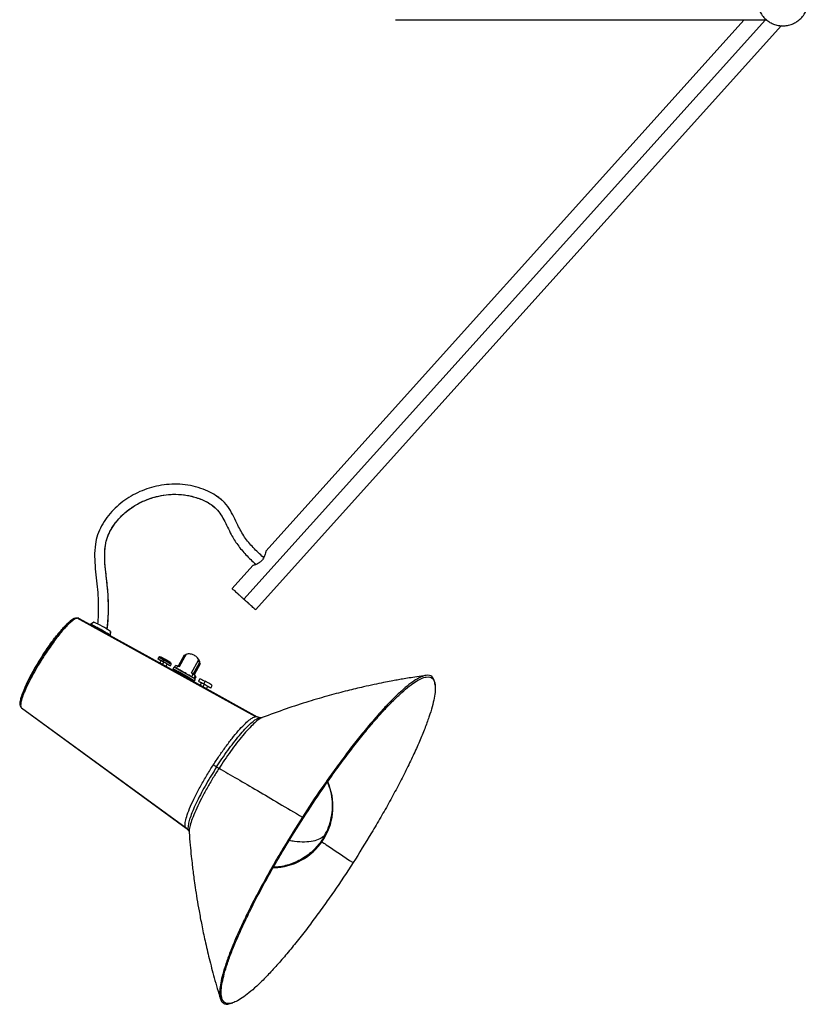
# Paper-space layout '_Derecha' of a CAD drawing. Header units: millimetres. Extents: x -867 to 729, y 3453 to 4497.
# Tile 1 of 3: x -867 to -480, y 3453 to 3936. Entities that reach past the tile are written whole.
import ezdxf

# ---------------------------------------------------------------- set-up
doc = ezdxf.new("R2010")
doc.units = ezdxf.units.MM

psp = doc.layouts.new('_Derecha')

# ---------------------------------------------------------------- linework, layer by layer
at = {"color": 7, "linetype": 'Continuous', "lineweight": 25}
for p, q in [((-756.59, 3651.72), (-500.83, 3935.77)), ((-511.26, 3935.77), (-745.79, 3675.3)), ((-682.28, 3935.77), (-500.24, 3935.77)), ((-750.83, 3646.54), (-492.99, 3932.91)), ((-767.57, 3700.35), (-770.65, 3702.71)), ((-752.14, 3668.25), (-762.35, 3656.91)), ((-750.99, 3669.11), (-750.59, 3668.74)), ((-746.93, 3672.14), (-747.29, 3672.46)), ((-746.93, 3672.14), (-747.08, 3672.27)), ((-754.91, 3650.21), (-759.3, 3654.17)), ((-838.27, 3642.42), (-839.21, 3642.49)), ((-751.04, 3594.16), (-838.4, 3642.43)), ((-837.59, 3642.36), (-837.8, 3642.38)), ((-831.85, 3639.17), (-837.45, 3642.26)), ((-831.71, 3639.37), (-831.82, 3639.18)), ((-830.22, 3640.49), (-831.72, 3639.36)), ((-822.01, 3635.91), (-822.19, 3634.07)), ((-822.16, 3633.99), (-821.99, 3635.84)), ((-822.01, 3635.91), (-822.05, 3635.88)), ((-798.25, 3620.64), (-822.31, 3633.91)), ((-822.19, 3634.07), (-822.29, 3633.9)), ((-822.19, 3634.07), (-822.24, 3634.03)), ((-788.07, 3618.77), (-784.64, 3624.92)), ((-785.71, 3624.4), (-784.78, 3624.67)), ((-798.38, 3623.05), (-798.72, 3622.44)), ((-797.19, 3621.59), (-797.84, 3620.43)), ((-795.89, 3620.95), (-796.57, 3619.72)), ((-795.78, 3621.76), (-796.11, 3621.15)), ((-795.04, 3622.12), (-795.35, 3622.29)), ((-794.77, 3618.75), (-794.13, 3619.89)), ((-792.2, 3620.19), (-792.32, 3620.38)), ((-788.69, 3619.07), (-785.71, 3624.4)), ((-782.28, 3615.58), (-778.83, 3621.75)), ((-778.45, 3620.4), (-781.42, 3615.07)), ((-778.01, 3620.01), (-780.99, 3614.68)), ((-779.53, 3623.17), (-780.18, 3623.76)), ((-778.83, 3621.75), (-778.18, 3621.17)), ((-778.83, 3621.63), (-778.45, 3620.4)), ((-778.18, 3621.17), (-778.47, 3621.64)), ((-778.45, 3620.4), (-778.01, 3620.01)), ((-778.18, 3621.17), (-778.29, 3620.99)), ((-789.84, 3616), (-794.37, 3618.5)), ((-792.6, 3619.04), (-792.26, 3619.66)), ((-790.9, 3618.34), (-791.38, 3617.47)), ((-790.6, 3618.2), (-789.98, 3619.3)), ((-789.98, 3619.3), (-788.69, 3619.07)), ((-789.7, 3617.76), (-789.09, 3618.85)), ((-782.28, 3613.67), (-789.7, 3617.76)), ((-789.7, 3617.76), (-789.6, 3617.66)), ((-789.09, 3618.85), (-788.07, 3618.77)), ((-782.28, 3615.58), (-781.67, 3614.77)), ((-782.17, 3615.49), (-782.28, 3615.58)), ((-780.54, 3614.11), (-781.42, 3615.07)), ((-781.42, 3615.07), (-780.99, 3614.68)), ((-778.4, 3609.69), (-782.93, 3612.19)), ((-781.67, 3614.77), (-782.28, 3613.67)), ((-782.28, 3613.67), (-782.17, 3613.57)), ((-781.67, 3614.77), (-781.56, 3614.67)), ((-780.54, 3614.11), (-781.16, 3613.01)), ((-781.16, 3613.01), (-780.72, 3612.62)), ((-780.97, 3611.69), (-781, 3611.66)), ((-780.99, 3614.68), (-780.11, 3613.72)), ((-780.48, 3612.56), (-780.97, 3611.69)), ((-780.91, 3611.61), (-780.42, 3612.48)), ((-780.11, 3613.72), (-780.72, 3612.62)), ((-780.11, 3613.72), (-780.54, 3614.11)), ((-780.51, 3612.54), (-780.48, 3612.56)), ((-778.18, 3612.74), (-778.86, 3611.51)), ((-777.33, 3610.67), (-777.99, 3609.49)), ((-775.57, 3611.45), (-776.25, 3610.23)), ((-664.15, 3612.88), (-664.25, 3613.67)), ((-662.79, 3609.59), (-662.88, 3610.36)), ((-776.03, 3610.02), (-776.72, 3608.77)), ((-774.92, 3607.8), (-774.25, 3609.02)), ((-749.87, 3593.96), (-774.52, 3607.55)), ((-772.74, 3608.12), (-772.06, 3609.35)), ((-865.83, 3598.69), (-865.67, 3598.51)), ((-865.65, 3598.46), (-784.88, 3539.56)), ((-865.65, 3598.46), (-865.59, 3598.43)), ((-865.65, 3598.45), (-784.81, 3539.5)), ((-748.51, 3593.62), (-750.04, 3594.08)), ((-748.6, 3593.6), (-748.54, 3593.58)), ((-747.51, 3593.72), (-748.51, 3593.62)), ((-784.88, 3539.56), (-784.78, 3539.53)), ((-784.67, 3539.35), (-783.74, 3538.3)), ((-783.72, 3538.43), (-783.69, 3538.37)), ((-742.2, 3520.05), (-740.29, 3520.15)), ((-739.59, 3520.48), (-742.02, 3520.41)), ((-767.04, 3453.97), (-766.28, 3454.22)), ((-762.67, 3453.63), (-761.94, 3453.88))]:
    psp.add_line(p, q, dxfattribs=at)
for centre, radius, start, end in [((-849.78, 3595.63), 48.92, 55.4142, 66.3695), ((-742.88, 3550.04), 30, 274.9525, 23.9235)]:
    psp.add_arc(centre, radius, start, end, dxfattribs=at)
for points, knots in [([(-504.78, 3945.27), (-504.78, 3944.54), (-504.71, 3943.77), (-504.43, 3942.23), (-504.21, 3941.44), (-503.6, 3939.9), (-503.21, 3939.15), (-502.27, 3937.72), (-501.73, 3937.05), (-500.51, 3935.83), (-499.83, 3935.28), (-498.4, 3934.34), (-497.65, 3933.96), (-496.11, 3933.35), (-495.33, 3933.13), (-493.78, 3932.84), (-493.02, 3932.77), (-491.54, 3932.77), (-490.78, 3932.84), (-489.23, 3933.13), (-488.45, 3933.35), (-486.91, 3933.96), (-486.15, 3934.34), (-484.72, 3935.28), (-484.05, 3935.83), (-482.83, 3937.05), (-482.28, 3937.72), (-481.35, 3939.15), (-480.96, 3939.9), (-480.35, 3941.44), (-480.13, 3942.23), (-479.84, 3943.77), (-479.78, 3944.54), (-479.78, 3945.27)], [0, 0, 0, 0, 0.0625, 0.0625, 0.125, 0.125, 0.1875, 0.1875, 0.25, 0.25, 0.3125, 0.3125, 0.375, 0.375, 0.4375, 0.4375, 0.5, 0.5, 0.5625, 0.5625, 0.625, 0.625, 0.6875, 0.6875, 0.75, 0.75, 0.8125, 0.8125, 0.875, 0.875, 0.9375, 0.9375, 1, 1, 1, 1]), ([(-767.46, 3700.34), (-768.44, 3701.13), (-770.56, 3702.83), (-774.45, 3704.85), (-779.03, 3706.56), (-784.08, 3707.73), (-789.31, 3708.2), (-794.46, 3708), (-799.45, 3707.19), (-804.22, 3705.84), (-808.74, 3704.02), (-813.01, 3701.7), (-816.99, 3698.89), (-820.64, 3695.59), (-823.85, 3691.86), (-826.51, 3687.75), (-828.45, 3683.31), (-829.6, 3678.23), (-829.9, 3672.64), (-829.5, 3666.67), (-828.8, 3660.79), (-828.16, 3655.02), (-827.92, 3649.37), (-827.97, 3644.23), (-828.23, 3640.99), (-828.34, 3639.58)], [0, 0, 0, 0, 0.032142, 0.069707, 0.112331, 0.158264, 0.20331, 0.247417, 0.290677, 0.332981, 0.374317, 0.415401, 0.456852, 0.498801, 0.540778, 0.582386, 0.623527, 0.664028, 0.715367, 0.766807, 0.81805, 0.868049, 0.916362, 0.963717, 1, 1, 1, 1]), ([(-823.6, 3636.93), (-823.52, 3637.68), (-823.29, 3639.79), (-823.04, 3643.91), (-822.94, 3649.35), (-823.22, 3655.54), (-823.93, 3661.77), (-824.66, 3667.94), (-824.93, 3673.42), (-824.54, 3678.14), (-823.58, 3682.14), (-821.8, 3685.94), (-819.35, 3689.54), (-816.32, 3692.85), (-812.85, 3695.79), (-809.04, 3698.27), (-804.92, 3700.27), (-800.52, 3701.79), (-795.89, 3702.81), (-791.08, 3703.25), (-786.16, 3703.01), (-781.36, 3702.09), (-777.03, 3700.58), (-773.45, 3698.76), (-771.59, 3697.26), (-770.76, 3696.59)], [0, 0, 0, 0, 0.020911, 0.058811, 0.114369, 0.171877, 0.230696, 0.288829, 0.344764, 0.382753, 0.419788, 0.457869, 0.497948, 0.539419, 0.581302, 0.62289, 0.664667, 0.70747, 0.751338, 0.79594, 0.841271, 0.887787, 0.931917, 0.969482, 1, 1, 1, 1]), ([(-823.68, 3636.98), (-823.54, 3637.98), (-823.03, 3641.86), (-822.89, 3648.73), (-823.34, 3657.45), (-824.4, 3665.29), (-824.94, 3672.18), (-824.71, 3677.14), (-823.92, 3680.87), (-822.98, 3683.52), (-821.68, 3686.09), (-819.51, 3689.4), (-816.14, 3693.17), (-811.4, 3696.94), (-806.13, 3699.84), (-800.49, 3701.87), (-794.64, 3703.05), (-788.68, 3703.27), (-782.79, 3702.47), (-778.06, 3700.99), (-774.53, 3699.28), (-772.29, 3697.92), (-771.08, 3696.82), (-770.58, 3696.36)], [0, 0, 0, 0, 0.028111, 0.108234, 0.189785, 0.270433, 0.327857, 0.381541, 0.40724, 0.432806, 0.459129, 0.486227, 0.541843, 0.597431, 0.652162, 0.707146, 0.762262, 0.816965, 0.871632, 0.927017, 0.954451, 0.98104, 1, 1, 1, 1]), ([(-747.08, 3672.27), (-748.76, 3673.82), (-752.06, 3676.86), (-756.41, 3682.04), (-759.25, 3687.3), (-761.46, 3692.13), (-763.78, 3696.21), (-765.85, 3699.07), (-767.36, 3700.2), (-767.57, 3700.35)], [0, 0, 0, 0, 0.195547, 0.38479, 0.575445, 0.704305, 0.838425, 0.977674, 1, 1, 1, 1]), ([(-770.76, 3696.59), (-769.92, 3695.72), (-768.19, 3693.95), (-766.31, 3690.61), (-764.57, 3687.05), (-762.56, 3682.8), (-759.65, 3678.16), (-755.57, 3673.33), (-752.41, 3670.39), (-750.78, 3668.87)], [0, 0, 0, 0, 0.107131, 0.218, 0.333724, 0.453437, 0.62593, 0.807757, 1, 1, 1, 1]), ([(-745.79, 3675.3), (-745.79, 3675.3), (-745.79, 3675.33), (-745.81, 3675.21), (-745.89, 3674.82), (-746.1, 3673.8), (-746.59, 3672.45), (-747.19, 3671.38), (-747.57, 3670.91), (-747.76, 3670.69)], [0, 0, 0, 0, 0.006392, 0.123728, 0.243224, 0.500825, 0.76483, 0.884034, 1, 1, 1, 1]), ([(-747.76, 3670.69), (-747.97, 3670.48), (-748.38, 3670.05), (-749.38, 3669.34), (-750.43, 3668.83), (-751.3, 3668.51), (-751.79, 3668.35), (-752.1, 3668.26), (-752.13, 3668.25), (-752.14, 3668.24)], [0, 0, 0, 0, 0.1145716, 0.2325363, 0.4966929, 0.6317971, 0.7646183, 0.8864412, 1, 1, 1, 1]), ([(-762.35, 3656.91), (-762.35, 3656.91), (-762.32, 3656.88), (-762.19, 3656.76), (-762.09, 3656.67), (-761.81, 3656.42), (-761.63, 3656.26), (-761.2, 3655.87), (-760.95, 3655.64), (-760.38, 3655.14), (-760.07, 3654.86), (-759.41, 3654.27), (-759.07, 3653.95), (-758.36, 3653.31), (-758, 3652.99), (-757.28, 3652.35), (-756.93, 3652.03), (-756.59, 3651.72)], [0, 0, 0, 0, 0.125, 0.125, 0.25, 0.25, 0.375, 0.375, 0.5, 0.5, 0.625, 0.625, 0.75, 0.75, 0.875, 0.875, 1, 1, 1, 1]), ([(-759.3, 3654.17), (-759.5, 3654.34), (-759.9, 3654.7), (-760.27, 3655.04), (-760.25, 3655.01), (-760.23, 3655)], [0, 0, 0, 0, 0.3383852, 0.6859319, 1, 1, 1, 1]), ([(-750.83, 3646.54), (-750.83, 3646.54), (-750.86, 3646.57), (-751, 3646.68), (-751.1, 3646.78), (-751.38, 3647.03), (-751.56, 3647.19), (-751.99, 3647.58), (-752.24, 3647.8), (-752.8, 3648.31), (-753.11, 3648.59), (-753.77, 3649.18), (-754.12, 3649.5), (-754.83, 3650.13), (-755.19, 3650.46), (-755.9, 3651.1), (-756.25, 3651.42), (-756.59, 3651.72)], [0, 0, 0, 0, 0.125, 0.125, 0.25, 0.25, 0.375, 0.375, 0.5, 0.5, 0.625, 0.625, 0.75, 0.75, 0.875, 0.875, 1, 1, 1, 1]), ([(-752.93, 3648.43), (-752.98, 3648.47), (-753.06, 3648.55), (-753.29, 3648.75), (-753.43, 3648.88), (-753.78, 3649.19), (-753.98, 3649.38), (-754.43, 3649.77), (-754.67, 3649.99), (-754.91, 3650.21)], [0, 0, 0, 0, 0.25, 0.25, 0.5, 0.5, 0.75, 0.75, 1, 1, 1, 1]), ([(-855.57, 3623.77), (-854.5, 3625.43), (-853.34, 3627.15), (-851.54, 3629.69), (-850.93, 3630.53), (-849.71, 3632.17), (-849.09, 3632.97), (-847.88, 3634.51), (-847.28, 3635.24), (-846.1, 3636.63), (-845.53, 3637.27), (-844.43, 3638.45), (-843.91, 3638.99), (-842.92, 3639.93), (-842.46, 3640.35), (-842.04, 3640.69)], [0, 0, 0, 0, 0.25, 0.25, 0.375, 0.375, 0.5, 0.5, 0.625, 0.625, 0.75, 0.75, 0.875, 0.875, 1, 1, 1, 1]), ([(-839.18, 3642.46), (-839.56, 3642.33), (-840.37, 3642.05), (-842.22, 3640.57), (-844.55, 3638.26), (-847.21, 3635.18), (-850.02, 3631.58), (-852.8, 3627.71), (-854.57, 3625.01), (-855.43, 3623.7)], [0, 0, 0, 0, 0.124495, 0.272676, 0.424002, 0.575327, 0.723508, 0.865774, 1, 1, 1, 1]), ([(-840.84, 3640.99), (-841.25, 3640.66), (-841.7, 3640.26), (-842.67, 3639.34), (-843.19, 3638.82), (-844.28, 3637.65), (-844.85, 3637.01), (-846.04, 3635.63), (-846.66, 3634.88), (-847.92, 3633.31), (-848.56, 3632.48), (-849.85, 3630.75), (-850.51, 3629.86), (-851.8, 3628.04), (-852.44, 3627.11), (-853.7, 3625.25), (-854.32, 3624.31), (-854.91, 3623.39)], [0, 0, 0, 0, 0.125, 0.125, 0.25, 0.25, 0.375, 0.375, 0.5, 0.5, 0.625, 0.625, 0.75, 0.75, 0.875, 0.875, 1, 1, 1, 1]), ([(-839.45, 3642.4), (-839.63, 3642.33), (-839.97, 3642.21), (-840.5, 3641.91), (-841.03, 3641.56), (-841.42, 3641.28), (-841.67, 3641.07), (-841.71, 3641.04)], [0, 0, 0, 0, 0.2583634, 0.5050189, 0.7027472, 0.957123, 1, 1, 1, 1]), ([(-838.43, 3642.37), (-838.6, 3642.34), (-839.2, 3642.23), (-840.15, 3641.51), (-840.84, 3640.99)], [0, 0, 0, 0, 0.273589, 1, 1, 1, 1]), ([(-837.45, 3642.26), (-837.63, 3642.38), (-837.87, 3642.55), (-838.3, 3642.41), (-838.43, 3642.37)], [0, 0, 0, 0, 0.706613, 1, 1, 1, 1]), ([(-822.19, 3634.07), (-822.35, 3634.18), (-822.67, 3634.43), (-824.01, 3635.25), (-825.77, 3636.27), (-827.67, 3637.33), (-829.46, 3638.3), (-830.88, 3639.02), (-831.64, 3639.38), (-831.64, 3639.34), (-831.64, 3639.33)], [0, 0, 0, 0, 0.130833, 0.272445, 0.414057, 0.544889, 0.675722, 0.817334, 0.958946, 1, 1, 1, 1]), ([(-822.34, 3633.81), (-822.49, 3633.92), (-822.81, 3634.16), (-824.16, 3634.99), (-825.92, 3636.01), (-827.81, 3637.07), (-829.61, 3638.04), (-831.02, 3638.76), (-831.78, 3639.12), (-831.79, 3639.07), (-831.79, 3639.06)], [0, 0, 0, 0, 0.130833, 0.272445, 0.414057, 0.544889, 0.675722, 0.817334, 0.958946, 1, 1, 1, 1]), ([(-831.16, 3638.69), (-831.17, 3638.71), (-831.18, 3638.76), (-830.49, 3638.45), (-829.26, 3637.82), (-827.71, 3636.98), (-826.09, 3636.07), (-824.68, 3635.26), (-824.1, 3634.89), (-823.86, 3634.75)], [0, 0, 0, 0, 0.08409, 0.249874, 0.415658, 0.568822, 0.721986, 0.88777, 1, 1, 1, 1]), ([(-827.8, 3636.67), (-828.07, 3636.82), (-828.61, 3637.12), (-829.56, 3637.7), (-830.45, 3638.3), (-830.74, 3638.51), (-830.86, 3638.6)], [0, 0, 0, 0, 0.18997, 0.379966, 0.75484, 1, 1, 1, 1]), ([(-823.86, 3634.75), (-824.1, 3634.86), (-824.7, 3635.14), (-826.16, 3635.8), (-827.25, 3636.38), (-827.8, 3636.67)], [0, 0, 0, 0, 0.254503, 0.62753, 1, 1, 1, 1]), ([(-784.64, 3624.92), (-784.1, 3625.04), (-783.5, 3625.08), (-782.29, 3624.92), (-781.68, 3624.73), (-780.58, 3624.13), (-780.09, 3623.72), (-779.31, 3622.79), (-779.02, 3622.27), (-778.83, 3621.75)], [0, 0, 0, 0, 0.25, 0.25, 0.5, 0.5, 0.75, 0.75, 1, 1, 1, 1]), ([(-855.57, 3623.77), (-856.38, 3622.47), (-858.06, 3619.81), (-860, 3616.43), (-861.46, 3613.74), (-862.83, 3611.06), (-864.3, 3607.91), (-865.5, 3604.78), (-866.1, 3602.87), (-866.14, 3602.25), (-866.14, 3602.21)], [0, 0, 0, 0, 0.15133, 0.311725, 0.395373, 0.479003, 0.649611, 0.820219, 0.987283, 1, 1, 1, 1]), ([(-854.91, 3623.39), (-855.75, 3622.1), (-856.59, 3620.74), (-858.26, 3617.96), (-859.08, 3616.53), (-860.65, 3613.69), (-861.4, 3612.27), (-862.76, 3609.54), (-863.37, 3608.23), (-864.42, 3605.79), (-864.86, 3604.67), (-865.53, 3602.69), (-865.76, 3601.83), (-866.04, 3600.39), (-866.07, 3599.81), (-865.98, 3598.93), (-865.85, 3598.63), (-865.65, 3598.46)], [0, 0, 0, 0, 0.125, 0.125, 0.25, 0.25, 0.375, 0.375, 0.5, 0.5, 0.625, 0.625, 0.75, 0.75, 0.875, 0.875, 1, 1, 1, 1]), ([(-855.43, 3623.7), (-856.27, 3622.37), (-858, 3619.63), (-860.39, 3615.45), (-862.22, 3612.03), (-863.04, 3610.24), (-863.29, 3609.69)], [0, 0, 0, 0, 0.273471, 0.563323, 0.865224, 1, 1, 1, 1]), ([(-855.57, 3623.77), (-855.58, 3623.78), (-855.58, 3623.78), (-855.54, 3623.76), (-855.49, 3623.74), (-855.43, 3623.7)], [0, 0, 0, 0, 0.5, 0.5, 1, 1, 1, 1]), ([(-855.43, 3623.7), (-855.37, 3623.67), (-855.29, 3623.62), (-855.12, 3623.51), (-855.02, 3623.45), (-854.91, 3623.39)], [0, 0, 0, 0, 0.5, 0.5, 1, 1, 1, 1]), ([(-797.25, 3621.49), (-797.33, 3621.54), (-797.79, 3621.8), (-798.35, 3622.15), (-798.77, 3622.44), (-798.71, 3622.47), (-798.19, 3622.24), (-797.27, 3621.77), (-796.49, 3621.35), (-796.11, 3621.15)], [0, 0, 0, 0, 0.034746, 0.201987, 0.356497, 0.511008, 0.678249, 0.84549, 1, 1, 1, 1]), ([(-797.96, 3623.39), (-798.03, 3623.36), (-798.15, 3623.32), (-798.29, 3623.19), (-798.35, 3623.11), (-798.38, 3623.06)], [0, 0, 0, 0, 0.429842, 0.674469, 1, 1, 1, 1]), ([(-795.78, 3621.76), (-796.15, 3621.96), (-796.93, 3622.39), (-797.84, 3622.85), (-798.34, 3623.08), (-798.33, 3623.04), (-798.33, 3623.02)], [0, 0, 0, 0, 0.268234, 0.558568, 0.848902, 1, 1, 1, 1]), ([(-796.65, 3619.76), (-796.69, 3619.78), (-796.78, 3619.83), (-796.9, 3619.9), (-797.03, 3619.97), (-797.15, 3620.04), (-797.26, 3620.1), (-797.45, 3620.21), (-797.68, 3620.34), (-797.93, 3620.49), (-798.12, 3620.59), (-798.22, 3620.65), (-798.27, 3620.67), (-798.28, 3620.67), (-798.26, 3620.65), (-798.25, 3620.64)], [0, 0, 0, 0, 0.042802, 0.0851703, 0.127294, 0.1693645, 0.2115729, 0.2541069, 0.3813963, 0.5074462, 0.6307564, 0.7538827, 0.8361597, 0.9177443, 1, 1, 1, 1]), ([(-796.02, 3622.65), (-796.05, 3622.67), (-796.35, 3622.83), (-796.85, 3623.09), (-797.55, 3623.4), (-797.82, 3623.4), (-797.96, 3623.39)], [0, 0, 0, 0, 0.033455, 0.338541, 0.664502, 1, 1, 1, 1]), ([(-797.91, 3623.36), (-797.91, 3623.37), (-797.92, 3623.4), (-797.45, 3623.19), (-796.6, 3622.76), (-795.86, 3622.36), (-795.51, 3622.17)], [0, 0, 0, 0, 0.127525, 0.425922, 0.724318, 1, 1, 1, 1]), ([(-795.94, 3622.61), (-796.13, 3622.71), (-796.32, 3622.81), (-796.66, 3622.99), (-796.82, 3623.07), (-797.08, 3623.2), (-797.19, 3623.25), (-797.35, 3623.31), (-797.4, 3623.33), (-797.42, 3623.33)], [0, 0, 0, 0, 0.25, 0.25, 0.5, 0.5, 0.75, 0.75, 1, 1, 1, 1]), ([(-795.89, 3620.95), (-796.08, 3621.05), (-796.47, 3621.26), (-796.92, 3621.49), (-797.17, 3621.6), (-797.17, 3621.59), (-797.17, 3621.58)], [0, 0, 0, 0, 0.268234, 0.558568, 0.848902, 1, 1, 1, 1]), ([(-796.11, 3621.15), (-795.73, 3620.94), (-794.92, 3620.49), (-793.79, 3619.84), (-792.96, 3619.33), (-792.56, 3619.05), (-792.61, 3619.01), (-793.15, 3619.25), (-793.76, 3619.56), (-794.17, 3619.78), (-794.19, 3619.79)], [0, 0, 0, 0, 0.135374, 0.281901, 0.428429, 0.563802, 0.699176, 0.845703, 0.992231, 1, 1, 1, 1]), ([(-795.34, 3622.29), (-795.45, 3622.35), (-795.65, 3622.46), (-795.85, 3622.56), (-795.95, 3622.62)], [0, 0, 0, 0, 0.49932, 1, 1, 1, 1]), ([(-794.16, 3619.91), (-794.15, 3619.91), (-794.13, 3619.91), (-794.32, 3620.04), (-794.72, 3620.29), (-795.29, 3620.62), (-795.7, 3620.84), (-795.89, 3620.95)], [0, 0, 0, 0, 0.097661, 0.31432, 0.54883, 0.783341, 1, 1, 1, 1]), ([(-795.78, 3621.76), (-795.73, 3621.84), (-795.68, 3621.92), (-795.59, 3622.06), (-795.55, 3622.12), (-795.51, 3622.17)], [0, 0, 0, 0, 0.5, 0.5, 1, 1, 1, 1]), ([(-792.32, 3619.69), (-792.3, 3619.69), (-792.25, 3619.69), (-792.64, 3619.95), (-793.45, 3620.44), (-794.58, 3621.1), (-795.39, 3621.55), (-795.78, 3621.76)], [0, 0, 0, 0, 0.097513, 0.314208, 0.548757, 0.783305, 1, 1, 1, 1]), ([(-795.34, 3622.29), (-795.36, 3622.3), (-795.38, 3622.3), (-795.43, 3622.26), (-795.47, 3622.22), (-795.51, 3622.17)], [0, 0, 0, 0, 0.5, 0.5, 1, 1, 1, 1]), ([(-792.25, 3620.22), (-792.24, 3620.22), (-792.2, 3620.22), (-792.56, 3620.47), (-793.31, 3620.93), (-794.39, 3621.55), (-795.14, 3621.97), (-795.51, 3622.17)], [0, 0, 0, 0, 0.080138, 0.301005, 0.540069, 0.779133, 1, 1, 1, 1]), ([(-794.74, 3621.96), (-794.81, 3621.99), (-794.94, 3622.07), (-795.14, 3622.18), (-795.28, 3622.26), (-795.34, 3622.29)], [0, 0, 0, 0, 0.334328, 0.66688, 1, 1, 1, 1]), ([(-792.73, 3620.77), (-792.81, 3620.82), (-792.92, 3620.89), (-793.19, 3621.06), (-793.35, 3621.15), (-793.71, 3621.37), (-793.9, 3621.48), (-794.31, 3621.72), (-794.52, 3621.84), (-794.73, 3621.95)], [0, 0, 0, 0, 0.25, 0.25, 0.5, 0.5, 0.75, 0.75, 1, 1, 1, 1]), ([(-792.56, 3620.64), (-792.58, 3620.66), (-792.61, 3620.68), (-792.64, 3620.71), (-792.66, 3620.72)], [0, 0, 0, 0, 0.49932, 1, 1, 1, 1]), ([(-792.26, 3619.66), (-792.25, 3619.69), (-792.21, 3619.76), (-792.18, 3619.88), (-792.17, 3620.03), (-792.19, 3620.13), (-792.2, 3620.19)], [0, 0, 0, 0, 0.193117, 0.428803, 0.660023, 1, 1, 1, 1]), ([(-778.01, 3620.01), (-778.12, 3620.62), (-778.33, 3621.75), (-779.09, 3622.61), (-779.44, 3623.01)], [0, 0, 0, 0, 0.532711, 1, 1, 1, 1]), ([(-794.37, 3618.5), (-794.37, 3618.5), (-794.39, 3618.52), (-794.42, 3618.54), (-794.46, 3618.57), (-794.51, 3618.6), (-794.57, 3618.63), (-794.68, 3618.69), (-794.86, 3618.8), (-795.15, 3618.95), (-795.49, 3619.13), (-795.82, 3619.31), (-796.12, 3619.47), (-796.39, 3619.62), (-796.56, 3619.71), (-796.65, 3619.76)], [0, 0, 0, 0, 0.042171, 0.0839374, 0.1254747, 0.1669616, 0.2085778, 0.2505014, 0.3750003, 0.4976881, 0.6207239, 0.7459496, 0.8306623, 0.9148267, 1, 1, 1, 1]), ([(-780.97, 3611.69), (-781.01, 3611.73), (-781.09, 3611.79), (-781.3, 3611.94), (-781.44, 3612.03), (-781.79, 3612.26), (-782, 3612.39), (-782.47, 3612.68), (-782.74, 3612.84), (-783.32, 3613.19), (-783.63, 3613.37), (-784.28, 3613.75), (-784.62, 3613.95), (-785.3, 3614.33), (-785.64, 3614.52), (-786.29, 3614.89), (-786.62, 3615.07), (-787.23, 3615.4), (-787.54, 3615.57), (-788.16, 3615.91), (-788.47, 3616.08), (-789.07, 3616.39), (-789.36, 3616.54), (-789.9, 3616.82), (-790.14, 3616.94), (-790.57, 3617.15), (-790.76, 3617.24), (-791.06, 3617.37), (-791.17, 3617.42), (-791.33, 3617.47), (-791.37, 3617.48), (-791.39, 3617.46), (-791.37, 3617.43), (-791.33, 3617.39)], [0, 0, 0, 0, 0.0625, 0.0625, 0.125, 0.125, 0.1875, 0.1875, 0.25, 0.25, 0.3125, 0.3125, 0.375, 0.375, 0.4375, 0.4375, 0.5, 0.5, 0.5625, 0.5625, 0.625, 0.625, 0.6875, 0.6875, 0.75, 0.75, 0.8125, 0.8125, 0.875, 0.875, 0.9375, 0.9375, 1, 1, 1, 1]), ([(-781.04, 3611.63), (-781.18, 3611.68), (-781.43, 3611.79), (-782.13, 3612.12), (-782.58, 3612.35), (-783.58, 3612.87), (-784.13, 3613.17), (-784.81, 3613.54), (-784.95, 3613.61), (-785.22, 3613.76), (-785.35, 3613.83), (-785.76, 3614.05), (-786.04, 3614.21), (-786.91, 3614.69), (-787.51, 3615.04), (-788.67, 3615.71), (-789.22, 3616.03), (-790.15, 3616.59), (-790.53, 3616.83), (-791.08, 3617.19), (-791.25, 3617.32), (-791.33, 3617.39)], [0, 0, 0, 0, 0.125, 0.125, 0.25, 0.25, 0.375, 0.375, 0.40625, 0.40625, 0.4375, 0.4375, 0.5, 0.5, 0.625, 0.625, 0.75, 0.75, 0.875, 0.875, 1, 1, 1, 1]), ([(-780.48, 3612.56), (-780.65, 3612.69), (-781, 3612.95), (-782.46, 3613.85), (-784.39, 3614.97), (-786.45, 3616.12), (-788.41, 3617.18), (-789.97, 3617.98), (-790.83, 3618.37), (-790.81, 3618.31), (-790.81, 3618.29)], [0, 0, 0, 0, 0.126928, 0.264314, 0.401699, 0.528627, 0.655555, 0.792941, 0.930327, 1, 1, 1, 1]), ([(-787.06, 3614.34), (-787.5, 3614.59), (-788.38, 3615.09), (-789.32, 3615.69), (-789.81, 3616.02), (-789.81, 3616), (-789.81, 3616)], [0, 0, 0, 0, 0.301546, 0.600332, 0.900673, 1, 1, 1, 1]), ([(-782.93, 3612.19), (-782.94, 3612.2), (-782.96, 3612.22), (-783, 3612.24), (-783.05, 3612.28), (-783.1, 3612.31), (-783.17, 3612.35), (-783.24, 3612.39), (-783.32, 3612.43), (-783.5, 3612.53), (-783.83, 3612.69), (-784.36, 3612.96), (-784.98, 3613.26), (-785.54, 3613.54), (-786, 3613.78), (-786.36, 3613.96), (-786.71, 3614.15), (-786.94, 3614.28), (-787.06, 3614.34)], [0, 0, 0, 0, 0.0314481, 0.0627045, 0.0938404, 0.1249279, 0.1560396, 0.1872482, 0.2186257, 0.2502432, 0.3739471, 0.4977714, 0.6218018, 0.746278, 0.8101655, 0.8733148, 0.9363745, 1, 1, 1, 1]), ([(-777.39, 3610.57), (-777.47, 3610.61), (-777.93, 3610.88), (-778.51, 3611.24), (-778.72, 3611.4), (-778.83, 3611.48)], [0, 0, 0, 0, 0.0974569, 0.5665835, 1, 1, 1, 1]), ([(-778.81, 3611.49), (-778.81, 3611.5), (-778.82, 3611.54), (-778.31, 3611.31), (-777.41, 3610.85), (-776.63, 3610.43), (-776.25, 3610.23)], [0, 0, 0, 0, 0.151098, 0.441432, 0.731766, 1, 1, 1, 1]), ([(-778.13, 3612.71), (-778.13, 3612.73), (-778.14, 3612.77), (-777.63, 3612.53), (-776.73, 3612.08), (-775.95, 3611.65), (-775.57, 3611.45)], [0, 0, 0, 0, 0.151098, 0.441432, 0.731766, 1, 1, 1, 1]), ([(-776.03, 3610.02), (-776.21, 3610.13), (-776.6, 3610.34), (-777.06, 3610.57), (-777.31, 3610.68), (-777.3, 3610.66), (-777.3, 3610.66)], [0, 0, 0, 0, 0.269241, 0.560665, 0.85209, 1, 1, 1, 1]), ([(-776.25, 3610.23), (-775.87, 3610.01), (-775.06, 3609.57), (-773.92, 3608.91), (-773.12, 3608.42), (-772.73, 3608.15), (-772.78, 3608.15), (-772.79, 3608.15)], [0, 0, 0, 0, 0.2173215, 0.4525486, 0.6877757, 0.9050972, 1, 1, 1, 1]), ([(-772.11, 3609.37), (-772.1, 3609.37), (-772.05, 3609.38), (-772.44, 3609.64), (-773.24, 3610.13), (-774.38, 3610.79), (-775.19, 3611.24), (-775.57, 3611.45)], [0, 0, 0, 0, 0.094903, 0.312224, 0.547451, 0.782678, 1, 1, 1, 1]), ([(-667.14, 3614.38), (-668.67, 3614.16), (-671.48, 3613.75), (-675.36, 3613.13), (-678.56, 3612.59), (-681.48, 3612.08), (-684.58, 3611.51), (-688.36, 3610.78), (-692.91, 3609.84), (-698.81, 3608.54), (-706.17, 3606.79), (-715.11, 3604.43), (-725.17, 3601.48), (-736.16, 3597.93), (-743.68, 3595.14), (-747.57, 3593.69)], [0, 0, 0, 0, 0.055076, 0.101916, 0.140509, 0.171598, 0.207834, 0.253749, 0.309343, 0.374613, 0.470382, 0.581398, 0.707608, 0.848928, 1, 1, 1, 1]), ([(-664.25, 3613.67), (-664.97, 3614.32), (-665.99, 3614.58), (-668.01, 3614.23), (-668.76, 3613.99), (-670.44, 3613.26), (-671.36, 3612.76), (-673.37, 3611.49), (-674.46, 3610.73), (-676.78, 3608.91), (-678.02, 3607.87), (-680.64, 3605.52), (-682.02, 3604.21), (-684.91, 3601.33), (-686.41, 3599.77), (-689.52, 3596.41), (-691.13, 3594.61), (-694.4, 3590.82), (-696.08, 3588.83), (-699.48, 3584.68), (-701.2, 3582.52), (-704.65, 3578.08), (-706.39, 3575.8), (-709.85, 3571.15), (-711.58, 3568.79), (-714.99, 3564.02), (-716.68, 3561.61), (-721.67, 3554.39), (-724.87, 3549.56), (-727.9, 3544.86)], [0, 0, 0, 0, 0.125, 0.125, 0.1875, 0.1875, 0.25, 0.25, 0.3125, 0.3125, 0.375, 0.375, 0.4375, 0.4375, 0.5, 0.5, 0.5625, 0.5625, 0.625, 0.625, 0.6875, 0.6875, 0.75, 0.75, 0.8125, 0.8125, 0.875, 0.875, 1, 1, 1, 1]), ([(-727.4, 3544.52), (-724.39, 3549.19), (-721.2, 3553.98), (-716.25, 3561.16), (-714.57, 3563.55), (-711.18, 3568.29), (-709.47, 3570.64), (-706.03, 3575.26), (-704.3, 3577.52), (-700.87, 3581.93), (-699.16, 3584.08), (-695.78, 3588.2), (-694.12, 3590.18), (-690.86, 3593.95), (-689.27, 3595.73), (-686.18, 3599.07), (-684.68, 3600.62), (-681.82, 3603.48), (-680.44, 3604.78), (-677.84, 3607.12), (-676.61, 3608.16), (-674.3, 3609.96), (-673.22, 3610.72), (-671.22, 3611.98), (-670.31, 3612.47), (-668.64, 3613.2), (-667.89, 3613.44), (-665.88, 3613.78), (-664.87, 3613.53), (-664.15, 3612.88)], [0, 0, 0, 0, 0.125, 0.125, 0.1875, 0.1875, 0.25, 0.25, 0.3125, 0.3125, 0.375, 0.375, 0.4375, 0.4375, 0.5, 0.5, 0.5625, 0.5625, 0.625, 0.625, 0.6875, 0.6875, 0.75, 0.75, 0.8125, 0.8125, 0.875, 0.875, 1, 1, 1, 1]), ([(-664.15, 3612.88), (-663.44, 3612.24), (-662.96, 3611.15), (-662.7, 3608.77), (-662.7, 3607.85), (-662.85, 3605.76), (-663.01, 3604.58), (-663.5, 3601.97), (-663.84, 3600.54), (-664.69, 3597.43), (-665.21, 3595.75), (-666.42, 3592.15), (-667.11, 3590.24), (-668.68, 3586.21), (-669.55, 3584.1), (-671.45, 3579.69), (-672.48, 3577.4), (-674.68, 3572.68), (-675.85, 3570.25), (-678.31, 3565.31), (-679.6, 3562.79), (-682.29, 3557.7), (-683.67, 3555.13), (-686.52, 3549.98), (-687.98, 3547.4), (-690.94, 3542.27), (-692.44, 3539.72), (-696.97, 3532.16), (-700.03, 3527.26), (-703.04, 3522.58)], [0, 0, 0, 0, 0.125, 0.125, 0.1875, 0.1875, 0.25, 0.25, 0.3125, 0.3125, 0.375, 0.375, 0.4375, 0.4375, 0.5, 0.5, 0.5625, 0.5625, 0.625, 0.625, 0.6875, 0.6875, 0.75, 0.75, 0.8125, 0.8125, 0.875, 0.875, 1, 1, 1, 1]), ([(-662.88, 3610.35), (-663, 3611.08), (-663.24, 3612.51), (-663.91, 3613.29), (-664.25, 3613.67)], [0, 0, 0, 0, 0.505062, 1, 1, 1, 1]), ([(-863.29, 3609.69), (-863.65, 3608.95), (-864.62, 3606.91), (-865.66, 3604.14), (-866.34, 3601.64), (-866.53, 3600.24), (-866.37, 3599.89), (-866.35, 3599.85)], [0, 0, 0, 0, 0.156049, 0.433295, 0.704779, 0.965427, 1, 1, 1, 1]), ([(-776.8, 3608.82), (-776.84, 3608.84), (-776.93, 3608.89), (-777.05, 3608.96), (-777.18, 3609.03), (-777.29, 3609.09), (-777.41, 3609.16), (-777.59, 3609.26), (-777.83, 3609.4), (-778.08, 3609.54), (-778.27, 3609.65), (-778.37, 3609.7), (-778.42, 3609.72), (-778.43, 3609.72), (-778.41, 3609.7), (-778.4, 3609.69)], [0, 0, 0, 0, 0.042803, 0.085174, 0.1273, 0.169374, 0.211586, 0.254125, 0.381396, 0.507438, 0.630734, 0.753859, 0.836142, 0.917734, 1, 1, 1, 1]), ([(-774.52, 3607.55), (-774.52, 3607.56), (-774.54, 3607.57), (-774.57, 3607.59), (-774.61, 3607.62), (-774.66, 3607.65), (-774.72, 3607.69), (-774.83, 3607.75), (-775.01, 3607.85), (-775.3, 3608.01), (-775.64, 3608.19), (-775.97, 3608.37), (-776.27, 3608.53), (-776.54, 3608.67), (-776.71, 3608.77), (-776.8, 3608.82)], [0, 0, 0, 0, 0.042175, 0.083945, 0.125484, 0.166973, 0.208591, 0.250517, 0.37501, 0.497684, 0.620713, 0.745928, 0.830646, 0.914818, 1, 1, 1, 1]), ([(-774.3, 3608.99), (-774.29, 3608.99), (-774.26, 3608.99), (-774.46, 3609.12), (-774.86, 3609.37), (-775.43, 3609.7), (-775.83, 3609.92), (-776.03, 3610.02)], [0, 0, 0, 0, 0.0976605, 0.3143199, 0.5488303, 0.7833406, 1, 1, 1, 1]), ([(-772.82, 3608.13), (-772.97, 3608.19), (-773.26, 3608.32), (-773.89, 3608.63), (-774.31, 3608.86), (-774.33, 3608.87)], [0, 0, 0, 0, 0.487087, 0.974174, 1, 1, 1, 1]), ([(-866.38, 3599.81), (-866.33, 3599.54), (-866.24, 3599.11), (-865.94, 3598.81), (-865.83, 3598.69)], [0, 0, 0, 0, 0.620659, 1, 1, 1, 1]), ([(-771.55, 3570.52), (-770.59, 3571.99), (-768.6, 3575.01), (-765.49, 3579.39), (-762.33, 3583.56), (-759.25, 3587.27), (-756.43, 3590.3), (-754.04, 3592.48), (-752.22, 3593.79), (-751.42, 3594), (-751.08, 3594.09)], [0, 0, 0, 0, 0.11917, 0.244913, 0.37579, 0.50992, 0.645116, 0.776721, 0.905082, 1, 1, 1, 1]), ([(-769.94, 3569.51), (-769.06, 3570.85), (-767.28, 3573.58), (-764.47, 3577.57), (-761.6, 3581.43), (-758.75, 3584.98), (-756.05, 3588.07), (-753.62, 3590.53), (-751.52, 3592.33), (-749.89, 3593.33), (-748.93, 3593.72), (-748.63, 3593.61), (-748.6, 3593.6)], [0, 0, 0, 0, 0.101157, 0.207415, 0.31785, 0.431256, 0.546208, 0.661161, 0.774567, 0.885002, 0.99126, 1, 1, 1, 1]), ([(-747.55, 3593.66), (-747.67, 3593.63), (-748.22, 3593.49), (-749.63, 3592.52), (-751.77, 3590.72), (-754.31, 3588.13), (-757.12, 3584.93), (-760.09, 3581.23), (-763.08, 3577.21), (-766, 3573.05), (-767.86, 3570.2), (-768.77, 3568.82)], [0, 0, 0, 0, 0.032608, 0.153324, 0.277288, 0.402942, 0.528595, 0.652559, 0.773275, 0.889426, 1, 1, 1, 1]), ([(-751.08, 3594.09), (-750.97, 3594.14), (-750.53, 3594.32), (-750.29, 3594.15), (-750.12, 3594.03)], [0, 0, 0, 0, 0.2531513, 1, 1, 1, 1]), ([(-784.88, 3539.56), (-785.13, 3539.78), (-785.29, 3540.15), (-785.41, 3541.24), (-785.36, 3541.96), (-785.02, 3543.75), (-784.73, 3544.82), (-783.9, 3547.28), (-783.36, 3548.67), (-782.06, 3551.7), (-781.29, 3553.33), (-779.6, 3556.72), (-778.68, 3558.48), (-776.72, 3562.01), (-775.7, 3563.78), (-773.63, 3567.23), (-772.58, 3568.92), (-771.55, 3570.52)], [0, 0, 0, 0, 0.125, 0.125, 0.25, 0.25, 0.375, 0.375, 0.5, 0.5, 0.625, 0.625, 0.75, 0.75, 0.875, 0.875, 1, 1, 1, 1]), ([(-769.94, 3569.51), (-770.79, 3568.16), (-772.54, 3565.39), (-775.05, 3561.14), (-777.43, 3556.83), (-779.57, 3552.64), (-781.36, 3548.74), (-782.73, 3545.31), (-783.63, 3542.45), (-784.02, 3540.29), (-784.05, 3538.95), (-783.8, 3538.56), (-783.72, 3538.43)], [0, 0, 0, 0, 0.09708, 0.199056, 0.30504, 0.413876, 0.524195, 0.634514, 0.74335, 0.849334, 0.95131, 1, 1, 1, 1]), ([(-768.77, 3568.82), (-769.77, 3567.24), (-771.82, 3563.99), (-774.73, 3559), (-777.43, 3553.99), (-779.77, 3549.23), (-781.59, 3544.97), (-782.8, 3541.46), (-783.42, 3538.89), (-783.38, 3537.86), (-783.36, 3537.42)], [0, 0, 0, 0, 0.119053, 0.244673, 0.375422, 0.50942, 0.644483, 0.77596, 0.904194, 1, 1, 1, 1]), ([(-771.55, 3570.52), (-771.26, 3570.34), (-770.98, 3570.16), (-770.43, 3569.82), (-770.17, 3569.66), (-769.94, 3569.51)], [0, 0, 0, 0, 0.5, 0.5, 1, 1, 1, 1]), ([(-768.77, 3568.82), (-768.91, 3568.9), (-769.09, 3569), (-769.48, 3569.23), (-769.7, 3569.37), (-769.94, 3569.51)], [0, 0, 0, 0, 0.5, 0.5, 1, 1, 1, 1]), ([(-768.77, 3568.82), (-763.05, 3565.55), (-756.75, 3561.9), (-743.09, 3553.89), (-735.72, 3549.53), (-727.9, 3544.86)], [0, 0, 0, 0, 0.5, 0.5, 1, 1, 1, 1]), ([(-717, 3535.73), (-716.3, 3537.13), (-714.86, 3539.99), (-713.56, 3544.74), (-712.98, 3549.78), (-713.34, 3554.93), (-714.22, 3559.1), (-715.27, 3561.36), (-715.59, 3562.06)], [0, 0, 0, 0, 0.170493, 0.349452, 0.534961, 0.724594, 0.915573, 1, 1, 1, 1]), ([(-727.9, 3544.86), (-730.93, 3540.15), (-734.01, 3535.21), (-738.57, 3527.61), (-740.08, 3525.04), (-743.06, 3519.88), (-744.53, 3517.28), (-747.39, 3512.1), (-748.79, 3509.51), (-751.49, 3504.39), (-752.79, 3501.85), (-755.27, 3496.88), (-756.45, 3494.43), (-758.66, 3489.69), (-759.7, 3487.38), (-761.61, 3482.94), (-762.49, 3480.81), (-764.06, 3476.76), (-764.76, 3474.83), (-765.98, 3471.22), (-766.5, 3469.53), (-767.36, 3466.39), (-767.7, 3464.95), (-768.19, 3462.33), (-768.35, 3461.14), (-768.51, 3459.04), (-768.5, 3458.11), (-768.24, 3455.71), (-767.76, 3454.62), (-767.04, 3453.97)], [0, 0, 0, 0, 0.125, 0.125, 0.1875, 0.1875, 0.25, 0.25, 0.3125, 0.3125, 0.375, 0.375, 0.4375, 0.4375, 0.5, 0.5, 0.5625, 0.5625, 0.625, 0.625, 0.6875, 0.6875, 0.75, 0.75, 0.8125, 0.8125, 0.875, 0.875, 1, 1, 1, 1]), ([(-766.28, 3454.22), (-767, 3454.86), (-767.48, 3455.95), (-767.73, 3458.33), (-767.74, 3459.25), (-767.59, 3461.34), (-767.43, 3462.52), (-766.93, 3465.13), (-766.6, 3466.56), (-765.75, 3469.67), (-765.23, 3471.35), (-764.02, 3474.94), (-763.32, 3476.86), (-761.76, 3480.89), (-760.89, 3483), (-758.99, 3487.41), (-757.96, 3489.7), (-755.76, 3494.42), (-754.59, 3496.84), (-752.12, 3501.79), (-750.83, 3504.31), (-748.15, 3509.4), (-746.76, 3511.97), (-743.92, 3517.12), (-742.46, 3519.7), (-739.5, 3524.83), (-738, 3527.38), (-733.46, 3534.93), (-730.41, 3539.84), (-727.4, 3544.52)], [0, 0, 0, 0, 0.125, 0.125, 0.1875, 0.1875, 0.25, 0.25, 0.3125, 0.3125, 0.375, 0.375, 0.4375, 0.4375, 0.5, 0.5, 0.5625, 0.5625, 0.625, 0.625, 0.6875, 0.6875, 0.75, 0.75, 0.8125, 0.8125, 0.875, 0.875, 1, 1, 1, 1]), ([(-783.74, 3538.3), (-783.63, 3538.08), (-783.43, 3537.65), (-783.41, 3537.45), (-783.41, 3537.36)], [0, 0, 0, 0, 0.5087162, 1, 1, 1, 1]), ([(-783.41, 3537.42), (-783.25, 3535.34), (-782.95, 3531.42), (-782.42, 3526.06), (-781.94, 3521.72), (-781.5, 3518.11), (-781.03, 3514.47), (-780.4, 3510.05), (-779.58, 3504.75), (-778.53, 3498.62), (-777.23, 3491.74), (-775.59, 3483.97), (-773.56, 3475.32), (-771.09, 3465.81), (-769.14, 3459.22), (-768.11, 3455.78)], [0, 0, 0, 0, 0.076086, 0.143093, 0.195785, 0.23428, 0.274888, 0.328685, 0.395682, 0.4687, 0.55282, 0.648035, 0.754329, 0.871668, 1, 1, 1, 1]), ([(-717, 3535.73), (-718.12, 3533.75), (-719.49, 3531.84), (-722.68, 3528.35), (-724.51, 3526.76), (-728.5, 3524.07), (-730.65, 3522.97), (-735.07, 3521.32), (-737.35, 3520.77), (-739.59, 3520.48)], [0, 0, 0, 0, 0.25, 0.25, 0.5, 0.5, 0.75, 0.75, 1, 1, 1, 1]), ([(-717, 3535.73), (-717.73, 3535.18), (-719.22, 3534.05), (-722.58, 3533.02), (-726.75, 3532.6), (-730.77, 3532.71), (-733.45, 3533.23), (-734.35, 3533.4)], [0, 0, 0, 0, 0.209561, 0.429351, 0.655895, 0.884999, 1, 1, 1, 1]), ([(-718.43, 3532.87), (-717.68, 3532.37), (-712.7, 3529.03), (-707.48, 3525.54), (-703.04, 3522.58)], [0, 0, 0, 0, 0.149984, 1, 1, 1, 1]), ([(-703.04, 3522.58), (-706.05, 3517.91), (-709.23, 3513.12), (-714.18, 3505.94), (-715.86, 3503.55), (-719.26, 3498.81), (-720.97, 3496.46), (-724.41, 3491.84), (-726.14, 3489.58), (-729.57, 3485.16), (-731.28, 3483.02), (-734.65, 3478.9), (-736.32, 3476.91), (-739.58, 3473.15), (-741.17, 3471.37), (-744.26, 3468.03), (-745.75, 3466.47), (-748.62, 3463.62), (-749.99, 3462.32), (-752.6, 3459.98), (-753.83, 3458.94), (-756.14, 3457.14), (-757.22, 3456.38), (-759.21, 3455.12), (-760.13, 3454.63), (-761.79, 3453.9), (-762.54, 3453.66), (-764.55, 3453.31), (-765.57, 3453.57), (-766.28, 3454.22)], [0, 0, 0, 0, 0.125, 0.125, 0.1875, 0.1875, 0.25, 0.25, 0.3125, 0.3125, 0.375, 0.375, 0.4375, 0.4375, 0.5, 0.5, 0.5625, 0.5625, 0.625, 0.625, 0.6875, 0.6875, 0.75, 0.75, 0.8125, 0.8125, 0.875, 0.875, 1, 1, 1, 1]), ([(-740.29, 3520.17), (-740.27, 3520.16), (-740.03, 3520.1), (-739.8, 3520.3), (-739.59, 3520.48)], [0, 0, 0, 0, 0.054132, 1, 1, 1, 1]), ([(-767.04, 3453.97), (-766.63, 3453.71), (-765.79, 3453.17), (-764.29, 3453.12), (-763.08, 3453.55), (-762.62, 3453.72)], [0, 0, 0, 0, 0.376156, 0.764974, 1, 1, 1, 1])]:
    psp.add_open_spline(points, degree=3, knots=knots, dxfattribs=at)
for points in [[(-795.95, 3622.62), (-795.95, 3622.62), (-795.94, 3622.62), (-795.94, 3622.61)], [(-794.73, 3621.95), (-794.73, 3621.95), (-794.74, 3621.96), (-794.74, 3621.96)], [(-792.66, 3620.72), (-792.68, 3620.74), (-792.7, 3620.75), (-792.73, 3620.77)], [(-792.55, 3620.6), (-792.52, 3620.59), (-792.5, 3620.57), (-792.47, 3620.56)]]:
    psp.add_open_spline(points, degree=3, dxfattribs=at)

doc.saveas('drawing.dxf')
